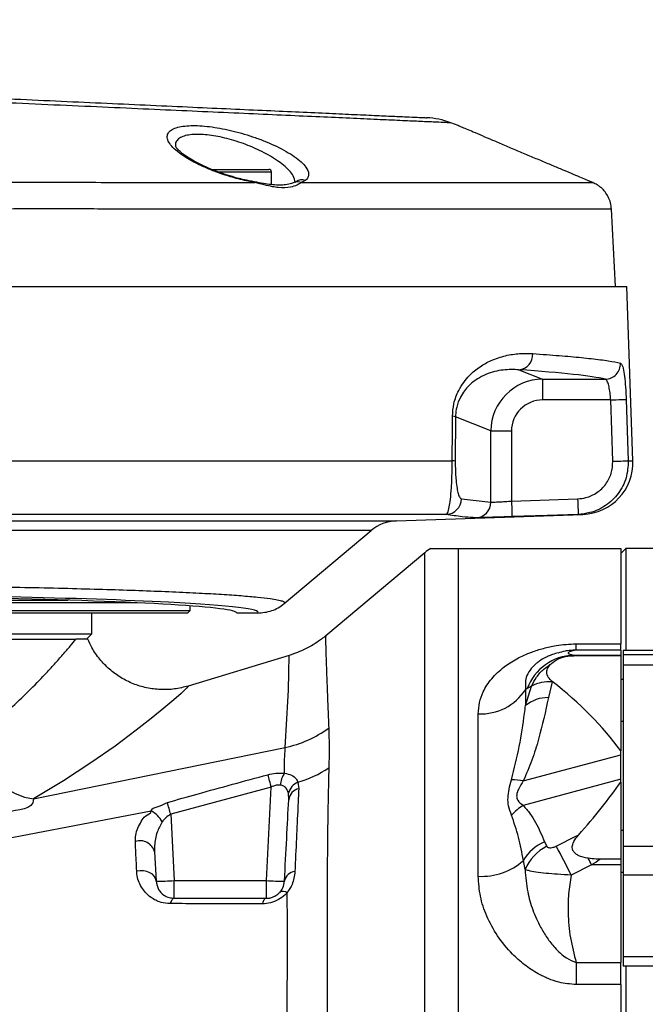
# Model space of a CAD drawing. Extents: x 0 to 16820, y 0 to 11880.
# Tile 71 of 77: x 11014 to 11135, y 6476 to 6666. Entities that reach past the tile are written whole.
import ezdxf

# ---------------------------------------------------------------- set-up
doc = ezdxf.new("R2010")
doc.units = 0
doc.header["$LTSCALE"] = 20
doc.layers.get('0').update_dxf_attribs({"linetype": 'CONTINUOUS'})
doc.styles.add('SLDTEXTSTYLE0', font='TXT', dxfattribs={"width": 0.605})
doc.dimstyles.new('SLDDIMSTYLE0', dxfattribs={"dimtxt": 100, "dimasz": 100, "dimexe": 0, "dimexo": 0.0625, "dimgap": 25, "dimtad": 1, "dimdec": 1, "dimrnd": 1e-09, "dimzin": 12, "dimtxsty": 'SLDTEXTSTYLE0', "dimsah": 1, "dimcen": 0, "dimazin": 3, "dimtfac": 1, "dimtofl": 0, "dimtmove": 0, "dimatfit": 3, "dimtolj": 1, "dimtzin": 12})
doc.dimstyles.new('SLDDIMSTYLE1', dxfattribs={"dimtxt": 100, "dimasz": 100, "dimexe": 0, "dimexo": 0.0625, "dimgap": 25, "dimtad": 1, "dimdec": 4, "dimlfac": 20, "dimzin": 12, "dimtxsty": 'SLDTEXTSTYLE0', "dimsah": 1, "dimcen": 0.09, "dimazin": 3, "dimtfac": 1, "dimtofl": 0, "dimtmove": 0, "dimatfit": 3, "dimtolj": 1, "dimtzin": 12})

# ---------------------------------------------------------------- blocks, each defined once
blk = doc.blocks.new('_D_1')
at = {"color": 7, "linetype": 'CONTINUOUS'}
blk.add_line((11867.49, 8642.4), (8366, 6401.82), dxfattribs=at)
blk.add_solid([(11867.49, 8642.4), (11775.17, 8601.13), (11791.34, 8575.86)], dxfattribs=at)
at = {"color": 7, "linetype": 'CONTINUOUS', "insert": (9875.65, 7520.81), "char_height": 100, "attachment_point": 1, "rotation": 32.6149, "style": 'SLDTEXTSTYLE0'}
blk.add_mtext('R4157', dxfattribs=at)
blk = doc.blocks.new('_D_2')
at = {"color": 7, "linetype": 'CONTINUOUS'}
for p, q in [((4232.76, 7130.62), (3693.35, 7225.73)), ((8406, 6401.82), (13110.72, 6401.82))]:
    blk.add_line(p, q, dxfattribs=at)
blk.add_arc((8366, 6401.82), 4714.73, 0, 170, dxfattribs=at)
for points in [[(3722.9, 7220.52), (3756.05, 7316.05), (3726.56, 7321.58)], [(13080.72, 6401.82), (13094.66, 6501.97), (13064.66, 6501.66)]]:
    blk.add_solid(points, dxfattribs=at)
at = {"color": 7, "linetype": 'CONTINUOUS', "insert": (8646.6, 11239.4), "char_height": 100, "attachment_point": 1, "rotation": 355, "style": 'SLDTEXTSTYLE0'}
blk.add_mtext('170°', dxfattribs=at)

msp = doc.modelspace()

# ---------------------------------------------------------------- linework, layer by layer
at = {"color": 7, "linetype": 'CONTINUOUS'}
for p, q in [((11098.6460162, 6645.8829789), (11097.244115, 6646.4203297)), ((11051.095338, 6637.4197899), (11062.1593906, 6637.4197899)), ((11062.6593543, 6634.4894318), (11062.6593543, 6636.9197963)), ((11123.6599399, 6635.2929173), (11124.6086074, 6634.894505)), ((11124.6086074, 6634.8944752), (11123.6599399, 6635.2929173)), ((11126.071067, 6634.0303122), (11126.0703517, 6634.0309231)), ((11128.9969398, 6614.8197947), (11128.2142116, 6629.7555117)), ((10960.9969569, 6614.8197947), (11131.1715556, 6614.8197947)), ((11132.3448135, 6581.2221615), (11131.1715556, 6614.8197947)), ((11086.7498828, 6569.6238576), (11122.6998283, 6570.8792655)), ((11065.1298476, 6553.6963193), (11081.8868591, 6567.7570848)), ((11092.2087146, 6563.4802429), (11073.1342746, 6547.4749504)), ((11098.6367179, 6564.3197893), (11129.9968673, 6564.3197893)), ((11130.9970332, 6564.3197893), (11129.9968673, 6563.3198021)), ((11129.9968673, 6564.3197893), (11129.9968673, 6545.8937435)), ((11181.9969131, 6564.3197893), (11130.9970332, 6564.3197893)), ((11130.9970332, 6564.3197893), (11130.9970332, 6544.6467249)), ((11036.7918922, 6553.8197903), (10885.2020217, 6553.8197903)), ((10898.5486938, 6554.3197988), (11023.4452201, 6554.3197988)), ((11046.9969226, 6552.3197947), (11046.9969226, 6553.2292275)), ((10874.9969913, 6552.3197947), (11046.9969226, 6552.3197947)), ((11046.4969588, 6551.8198012), (10875.496955, 6551.8198012)), ((11027.9968692, 6547.8197931), (11027.9968692, 6551.8198012)), ((11046.4969588, 6551.8198012), (11046.9969226, 6552.3197947)), ((11059.9754764, 6551.8198012), (11055.9969855, 6551.8198012)), ((10893.9970447, 6547.8197931), (11027.9968692, 6547.8197931)), ((11026.9969417, 6546.819791), (11027.9968692, 6547.8197931)), ((10898.4375907, 6546.819791), (11024.9708606, 6546.819791)), ((11129.9968673, 6544.6924417), (11129.9968673, 6545.8937435)), ((11129.9968673, 6544.6924417), (11129.9968673, 6543.7057166)), ((11216.4970351, 6544.6467249), (11130.4968311, 6544.6467249)), ((11130.4968311, 6544.6467249), (11130.4968311, 6543.82506)), ((11130.4968311, 6543.82506), (11216.4970351, 6543.82506)), ((11130.4968311, 6543.82506), (11130.4968311, 6541.7994557)), ((11066.0773231, 6543.6547993), (11046.5980483, 6537.753403)), ((11121.1403323, 6543.6263977), (11129.9968673, 6543.6263977)), ((11129.9968673, 6543.7057166), (11129.9968673, 6543.6263977)), ((11129.9968673, 6543.6263977), (11129.9968673, 6525.2533107)), ((11215.4968692, 6541.7994557), (11130.4968311, 6541.7994557)), ((11130.4968311, 6541.7994557), (11130.4968311, 6506.8469121)), ((11130.4968311, 6538.9936118), (11129.9968673, 6538.9936118)), ((11129.9968673, 6530.9936105), (11130.4968311, 6530.9936105)), ((11129.9968673, 6524.490632), (11129.9968673, 6525.2533107)), ((11129.9968673, 6519.7868867), (11129.9968673, 6524.490632)), ((11129.9968673, 6519.2428528), (11129.9968673, 6519.7868867)), ((11129.9968673, 6519.2428528), (11129.9968673, 6504.3667851)), ((11130.4968311, 6509.8665877), (11129.9968673, 6509.8665877)), ((11121.5823604, 6508.6914821), (11121.8541576, 6509.010881)), ((11040.1209308, 6505.745977), (11040.4149009, 6500.1366211)), ((11130.4968311, 6506.8469121), (11215.4968692, 6506.8469121)), ((11130.4968311, 6506.8469121), (11130.4968311, 6501.2816189)), ((11129.9968673, 6504.3667851), (11125.9938193, 6504.3667851)), ((11129.9968673, 6504.3667851), (11129.9968673, 6503.251463)), ((11129.9968673, 6503.251463), (11129.9968673, 6484.4237117)), ((11129.9968673, 6501.8665864), (11130.4968311, 6501.8665864)), ((11216.4970351, 6501.2816189), (11130.4968311, 6501.2816189)), ((11130.4968311, 6501.2816189), (11130.4968311, 6485.6033026)), ((11043.9101173, 6496.819794), (11061.6756393, 6496.819794)), ((11130.4968311, 6485.6033026), (11216.4970351, 6485.6033026)), ((11130.4968311, 6485.6033026), (11130.4968311, 6483.7115927)), ((11129.9968673, 6480.1696388), (11129.9968673, 6484.4237117)), ((11183.0547763, 6483.7115927), (11130.4968311, 6483.7115927)), ((11130.9970332, 6483.7115927), (11130.9970332, 6239.3198012)), ((11129.9968673, 6480.1696388), (11129.9968673, 6239.3198012))]:
    msp.add_line(p, q, dxfattribs=at)
at = {"color": 8, "linetype": 'CONTINUOUS'}
for p, q in [((11062.6593543, 6636.9197963), (11052.3572875, 6636.9197963)), ((11059.5086528, 6634.8760425), (11057.4761344, 6635.2925448)), ((11069.1908313, 6635.2927385), (11068.4212161, 6634.8845361)), ((11110.3707267, 6598.7814663), (11114.9476482, 6596.9545989)), ((11114.9476482, 6596.9545989), (11126.9978, 6596.9545989)), ((11114.9476482, 6596.9545989), (11114.9476482, 6592.9570346)), ((11128.0704452, 6592.9570346), (11114.9476482, 6592.9570346)), ((11128.4860088, 6581.1174659), (11128.0704452, 6592.9570346)), ((11098.1510593, 6589.6886735), (11098.1021835, 6581.1174659)), ((11104.9581481, 6586.9716404), (11098.1510593, 6589.6886735)), ((11104.9581481, 6573.2244848), (11104.9581481, 6586.9716404)), ((11104.9581481, 6586.9716404), (11108.9430762, 6586.9716404)), ((11108.9430762, 6586.9716404), (11108.9430762, 6573.4346955)), ((10960.9969569, 6581.2221615), (11097.5020839, 6581.2221615)), ((11131.4688636, 6581.2221615), (11132.3448135, 6581.2221615)), ((11099.2721034, 6573.8774388), (11104.9581481, 6573.2244848)), ((11108.9430762, 6573.4346955), (11121.6984702, 6573.8774388)), ((11096.3712646, 6570.8792655), (10960.9969569, 6570.8792655)), ((11122.6998283, 6570.8792655), (11121.8026591, 6570.8792655)), ((10872.0761253, 6569.6238576), (11086.7498828, 6569.6238576)), ((11081.8868591, 6567.7570848), (10875.5148364, 6567.7570848)), ((11092.2087146, 6419.2457309), (11092.2087146, 6563.4802429)), ((11098.6367179, 6564.3197893), (11098.6367179, 6415.328604)), ((11121.4157058, 6545.8937435), (11129.9968673, 6545.8937435)), ((11121.4157058, 6544.6924417), (11121.4157058, 6545.8937435)), ((11129.9968673, 6544.6924417), (11121.4157058, 6544.6924417)), ((11120.9207488, 6543.7057166), (11121.1403323, 6543.6263977)), ((11120.9207488, 6543.7057166), (11129.9968673, 6543.7057166)), ((11116.770835, 6538.550943), (11116.0605861, 6535.5288683)), ((11116.7965842, 6538.631603), (11116.770835, 6538.550943)), ((11111.6467429, 6533.9864044), (11112.8304912, 6537.7486496)), ((11111.9929267, 6537.2974722), (11111.6467429, 6537.0524077)), ((11111.6467429, 6537.0524077), (11111.6467429, 6533.9864044)), ((11112.8304912, 6537.7486496), (11111.9929267, 6537.2974722)), ((11102.5458289, 6501.053579), (11102.5458289, 6532.3902963)), ((11016.7721225, 6515.9746556), (11065.2869655, 6525.9061603)), ((11111.2099601, 6519.4498821), (11129.9968673, 6524.490632)), ((11067.7619888, 6519.2108525), (11067.9253055, 6517.951235)), ((11129.9968673, 6519.7868867), (11111.2099601, 6514.7461294)), ((11062.6216842, 6518.2796268), (11043.2396842, 6513.0183174)), ((11061.6756393, 6500.2281739), (11062.6216842, 6518.2796268)), ((11065.9936382, 6515.8376543), (11065.9202052, 6517.0789136)), ((10998.9369823, 6505.9307142), (11039.4891215, 6513.6951579)), ((11043.2396842, 6513.0183174), (11043.9101173, 6500.2281739)), ((11115.3100444, 6507.707238), (11115.7539798, 6506.8420245)), ((11117.5807429, 6506.8873911), (11121.5041591, 6508.8365002)), ((11111.5661575, 6502.3596658), (11111.2297488, 6504.1039138)), ((11124.3711425, 6503.251463), (11120.4477264, 6501.3023613)), ((11129.9968673, 6503.251463), (11124.3711425, 6503.251463)), ((11043.9101173, 6496.819794), (11043.9101173, 6500.2281739)), ((11043.9101173, 6500.2281739), (11061.6756393, 6500.2281739)), ((11061.6756393, 6496.819794), (11061.6756393, 6500.2281739)), ((11121.4157058, 6484.4237117), (11121.4157058, 6480.1696388)), ((11121.4157058, 6484.4237117), (11129.9968673, 6484.4237117)), ((11129.9968673, 6480.1696388), (11121.4157058, 6480.1696388))]:
    msp.add_line(p, q, dxfattribs=at)
at = {"color": 8, "linetype": 'CONTINUOUS', "flags": 128}
for points in [[(11057.44061, 6635.4187875), (11057.4599219, 6635.4019789), (11057.4761344, 6635.2925448)], [(11059.5086528, 6634.8760425), (11059.4185306, 6634.9983512), (11059.3486739, 6635.0271998)], [(11128.0704452, 6592.9570346), (11128.6180926, 6592.9762571), (11129.1473819, 6592.9948388), (11129.6401931, 6593.0121391), (11130.0803138, 6593.0275916), (11130.452962, 6593.0406599), (11130.7452632, 6593.0509268), (11130.9476806, 6593.0580346), (11131.0533, 6593.061745)], [(11131.0533, 6593.061745), (11131.2638236, 6587.0654283), (11131.4688636, 6581.2221615)], [(11097.5020839, 6581.2221615), (11097.539754, 6587.2089414), (11097.5562049, 6589.793369)], [(11128.4860088, 6581.1174659), (11129.0338947, 6581.1366884), (11129.5629455, 6581.1552702), (11130.0559951, 6581.1725704), (11130.4963542, 6581.1880229), (11130.868764, 6581.2011062), (11131.1610652, 6581.2113582), (11131.3634826, 6581.218466), (11131.4688636, 6581.2221615)], [(11108.9430762, 6573.4346955), (11108.9633418, 6572.8512405), (11108.9826537, 6572.2900926), (11109.0007735, 6571.7727093), (11109.0165092, 6571.3188647), (11109.0293838, 6570.9459333), (11109.0389205, 6570.6681608), (11109.044881, 6570.4961567), (11109.0470267, 6570.4365222)], [(11121.6984702, 6573.8774388), (11121.7187358, 6573.2938646), (11121.7382861, 6572.7326272), (11121.7561675, 6572.2151695), (11121.7719032, 6571.7612951), (11121.7850162, 6571.3883637), (11121.7945529, 6571.1106358), (11121.8005134, 6570.938751), (11121.8026591, 6570.8792655)], [(11121.8026591, 6570.8792655), (11115.8061935, 6570.6710665), (11109.0470267, 6570.4365222)], [(11046.5980483, 6537.753403), (11046.5980483, 6537.753403), (11046.3117076, 6537.3502074), (11045.2590896, 6536.3505183), (11043.8140346, 6535.0822805), (11041.8964339, 6533.4683357), (11039.4564582, 6531.4870773), (11036.5935279, 6529.2469411), (11032.4986888, 6526.1875092), (11027.8616859, 6522.9229553), (11022.5673629, 6519.4540618), (11016.7723609, 6515.974678), (11016.7721225, 6515.9746556)], [(11003.9485408, 6526.4251529), (11005.1694823, 6524.3912785), (11006.5673305, 6522.4931462), (11008.111806, 6520.7724644), (11009.7685767, 6519.2670597), (11011.5016414, 6518.0100276), (11013.2723762, 6517.0289947), (11015.0421573, 6516.3455306), (11016.7721225, 6515.9746556)], [(11040.4149009, 6500.1366211), (11040.3159572, 6500.6097107), (11040.0739623, 6501.051694), (11039.7008372, 6501.440741), (11039.2151786, 6501.7576589), (11038.6405898, 6501.9867791), (11038.0059196, 6502.1168141), (11037.3421622, 6502.1413265), (11036.682458, 6502.0591094)], [(11043.9101173, 6496.819794), (11043.8013984, 6496.8025683), (11043.69411, 6496.7510773), (11043.5894443, 6496.6659097), (11043.4881164, 6496.5480565), (11043.3917953, 6496.398866), (11043.301673, 6496.2200521), (11043.2182265, 6496.0136636), (11043.1428863, 6495.7820772)], [(11061.6756393, 6496.819794), (11061.5652515, 6496.8019275), (11061.4562942, 6496.7485292), (11061.3499595, 6496.6602398), (11061.2474395, 6496.5381099), (11061.1499263, 6496.3835998), (11061.0588504, 6496.1985423), (11060.9751655, 6495.9851502), (11060.8995868, 6495.7459567)]]:
    msp.add_lwpolyline(points, dxfattribs=at)
at = {"color": 7, "linetype": 'CONTINUOUS', "flags": 128}
msp.add_lwpolyline([(11026.9969417, 6546.819791), (11026.8207503, 6546.819791), (11026.6583873, 6546.8714683)], dxfattribs=at)
at = {"color": 7, "linetype": 'CONTINUOUS'}
for centre, radius, start, end in [((8365.9969283, 6401.8197952), 4157, 190, 170), ((11091.9012119, 6632.4099892), 15.0008509, 69.132678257, 87.400359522), ((11062.1593074, 6636.9197952), 0.5, 0, 90), ((11122.3508789, 6580.8731717), 10, 272, 2), ((11087.0290672, 6561.628735), 8, 92, 130), ((11098.6366307, 6555.8197952), 10, 121.80656776, 130)]:
    msp.add_arc(centre, radius, start, end, dxfattribs=at)
at = {"color": 8, "linetype": 'CONTINUOUS'}
for centre, radius, start, end in [((11067.7351582, 6633.4090212), 1.6272123, 65.063377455, 110.807646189), ((11068.5187821, 6633.5973607), 1.8237204, 68.376584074, 128.027385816), ((11110.1327678, 6601.6880335), 2.9162917, 274.68033238, 3.859614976), ((11126.9650724, 6599.956675), 3.0022545, 270.624594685, 1.923914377), ((11097.5191932, 6587.8408222), 1.9528976, 71.122063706, 88.914054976), ((11097.4650662, 6579.2377923), 1.9847144, 71.275858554, 88.931291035), ((11096.2725132, 6573.8772298), 2.9995902, 271.886610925, 0.003991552), ((11101.9626423, 6573.2197858), 2.9955095, 272.112173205, 0.089877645), ((10792.1601182, 6546.9605805), 273.9371521, 355.591980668, 359.308557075), ((11121.193951, 6533.9019546), 9.8075679, 91.596252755, 159.744077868), ((11116.1366374, 6531.5883589), 6.9914079, 84.795487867, 118.221864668), ((11102.9794922, 6542.7577507), 10.3765203, 267.604754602, 326.644511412), ((11115.9084793, 6528.8776737), 6.6529337, 88.689925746, 129.835083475), ((11060.9991809, 6546.802701), 21.3319129, 281.595634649, 306.526272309), ((11068.9482728, 6518.3002382), 4.6018464, 144.812766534, 175.716835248), ((11061.8972408, 6539.638277), 21.2526454, 286.018861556, 303.801789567), ((10803.4358809, 6449.817769), 268.0751883, 14.79628353, 15.323067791), ((11068.9662294, 6516.3089797), 3.1418246, 112.537834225, 165.814650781), ((11109.1072187, 6510.0421411), 9.639871, 77.400799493, 90.923209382), ((11068.4377392, 6515.54341), 2.4617493, 102.014448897, 173.135223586), ((10780.7757341, 6439.5717645), 272.5467322, 15.633470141, 16.130549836), ((11036.5207332, 6508.6479835), 5.855365, 29.716737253, 59.53899135), ((11116.2756423, 6506.4446721), 9.7249848, 121.392210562, 138.858360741), ((11037.3397837, 6505.0527043), 2.866253, 13.997185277, 108.617677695), ((11118.8095163, 6499.6326779), 8.8002742, 113.431655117, 149.464032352), ((11113.7334666, 6504.5525449), 8.8733272, 27.803912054, 28.867792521), ((11119.9674089, 6498.707961), 9.1605662, 117.384068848, 156.507246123), ((10933.0607123, 6408.6386851), 209.0465258, 26.312591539, 28.033314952), ((11103.1511118, 6513.2165968), 12.1780692, 267.151071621, 311.557845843), ((10846.3346816, 6364.7703057), 310.6143985, 26.476441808, 26.740182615), ((11067.3890646, 6499.7188163), 2.2572134, 95.411417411, 169.333174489), ((11041.2868179, 6533.613732), 33.4884635, 268.508059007, 274.492834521), ((11064.2988879, 6533.6117974), 33.4865309, 265.506992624, 271.492113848), ((11064.9331242, 6496.8237655), 1.320831, 54.308670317, 120.585695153)]:
    msp.add_arc(centre, radius, start, end, dxfattribs=at)
for centre, major_axis, ratio, start_param, end_param in [((11114.9659575, 6586.9533829), (9.2957944, -3.7103812), 0.9991075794, 1.9520897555, 3.519844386), ((10960.9969283, 6596.1178937), (167.7210368, 0), 0.0349207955, 0.1433479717, 0.472114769), ((11114.9659575, 6586.9533829), (-5.597169, 2.2340889), 0.9955924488, 5.0936824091, 6.6614370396), ((10960.9969283, 6551.9736571), (99.0763944, 0), 0.0349510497, 6.2387381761, 6.8820156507), ((11085.0492296, 6507.6851081), (57.1828329, 18.5229477), 0.2075823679, 5.3346539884, 5.3425929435), ((11087.9161731, 6501.6813878), (56.9066531, 26.0636381), 0.2610508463, 5.2827958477, 5.3200692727)]:
    msp.add_ellipse(centre, major_axis=major_axis, ratio=ratio, start_param=start_param, end_param=end_param, dxfattribs=at)
at = {"color": 7, "linetype": 'CONTINUOUS'}
for centre, major_axis, ratio, start_param, end_param in [((10960.9969283, 6551.8197952), (95, 0), 0.0349207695, 0, 3.1415926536), ((10960.9969283, 6551.9736571), (99.0763944, 0), 0.0349510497, 0.5988303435, 2.3188928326), ((10683.0323444, 6401.8197952), (454.7267024, 106.7633195), 0.3049303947, 0.1267380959, 0.2413614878), ((10683.0323444, 6401.8197952), (454.8634437, 147.3416291), 0.2075823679, 5.9415394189, 6.0178358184)]:
    msp.add_ellipse(centre, major_axis=major_axis, ratio=ratio, start_param=start_param, end_param=end_param, dxfattribs=at)
at = {"color": 8, "linetype": 'CONTINUOUS'}
for points, knots in [([(11097.2400619, 6646.4098243), (11097.2039602, 6646.4114434), (11097.1248399, 6646.4149918), (11095.9648804, 6646.467254), (11093.9843258, 6646.5564731), (11091.1572912, 6646.6835806), (11087.5520055, 6646.8456303), (11083.1176422, 6647.0451635), (11077.9435903, 6647.2782116), (11072.0625638, 6647.543268), (11065.5479165, 6647.8368345), (11058.3304432, 6648.1615284), (11050.5587789, 6648.5100974), (11042.2751133, 6648.8811475), (11033.5608635, 6649.2726585), (11024.3311763, 6649.6892239), (11014.7951515, 6650.122145), (11005.0178886, 6650.5637183), (10995.0914247, 6651.0071978), (10984.9027798, 6651.4539421), (10975.3620197, 6651.8791553), (10966.5770935, 6652.2813106), (10955.9275797, 6652.7752725), (10937.3550302, 6653.6428084), (10900.161831, 6655.3992772), (10868.3170075, 6656.8952756), (10847.0812751, 6657.8928827)], [0, 0, 0, 0, 0.026620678, 0.058341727, 0.0905238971, 0.1215736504, 0.1530657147, 0.1847817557, 0.2169582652, 0.2480265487, 0.2795355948, 0.3112660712, 0.3434528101, 0.3746212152, 0.4062388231, 0.4380854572, 0.4704030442, 0.5016120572, 0.5332613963, 0.5651455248, 0.5975314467, 0.6225385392, 0.6475510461, 0.6978183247, 0.7984900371, 1, 1, 1, 1]), ([(11057.4761344, 6635.2925448), (11056.9389589, 6635.4245799), (11055.6688692, 6635.7367616), (11053.6935107, 6636.3350047), (11051.5610725, 6637.0875409), (11049.5235236, 6637.9339525), (11047.5921056, 6638.8735643), (11045.8848729, 6639.8673886), (11044.4410995, 6640.9017975), (11043.3635464, 6641.926733), (11042.6987179, 6642.9050177), (11042.4923603, 6643.7943351), (11042.7472387, 6644.5482999), (11043.4472255, 6645.1477001), (11044.5045427, 6645.5713216), (11045.891581, 6645.82096), (11047.4892903, 6645.9081062), (11049.2854963, 6645.8389229), (11051.200106, 6645.6341506), (11053.2184607, 6645.2955059), (11055.3122119, 6644.8347477), (11057.4337749, 6644.2567218), (11059.5824667, 6643.5617366), (11061.6694825, 6642.7676529), (11063.6896155, 6641.8715366), (11065.5268327, 6640.9087427), (11067.1489193, 6639.8880722), (11068.4438455, 6638.8575653), (11069.4891573, 6637.7108221), (11069.9043636, 6636.6982669), (11069.7635982, 6635.8543934), (11069.3817344, 6635.4799381), (11069.1908313, 6635.2927385)], [0, 0, 0, 0, 0.0226953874, 0.0536606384, 0.0846330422, 0.1180062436, 0.1513854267, 0.1871101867, 0.2228337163, 0.2597912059, 0.2967404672, 0.3329340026, 0.3692300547, 0.4030206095, 0.4367980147, 0.4677300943, 0.4986597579, 0.5278102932, 0.5569682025, 0.5859968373, 0.6150311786, 0.6454048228, 0.6757902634, 0.7084666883, 0.7411499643, 0.7763111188, 0.8114793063, 0.8482751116, 0.8850691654, 0.9367741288, 0.968391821, 1, 1, 1, 1]), ([(11067.2598792, 6634.9735557), (11067.1716924, 6635.3731518), (11067.0180333, 6636.069419), (11066.1357373, 6637.1944921), (11065.0591129, 6638.2140418), (11063.6860478, 6639.235004), (11061.6447125, 6640.4932101), (11058.7377722, 6641.897636), (11055.0359982, 6643.19024), (11051.4413773, 6644.0104512), (11048.7494021, 6644.2445314), (11046.9463056, 6644.133858), (11045.7730729, 6643.885171), (11044.8589918, 6643.4652396), (11044.2949463, 6642.861327), (11044.0709702, 6642.3199161), (11044.1610458, 6641.9562443), (11044.1783382, 6641.8864279)], [0, 0, 0, 0, 0.0808836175, 0.1409338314, 0.2026619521, 0.2602834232, 0.3193450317, 0.4271512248, 0.526702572, 0.6210939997, 0.7153617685, 0.7647051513, 0.815778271, 0.8699592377, 0.9261399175, 0.985820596, 1, 1, 1, 1]), ([(10961.0851718, 6634.8697393), (10965.5804082, 6634.8152584), (10974.5935201, 6634.7060222), (10988.0641754, 6634.7702945), (11001.4943951, 6634.9008466), (11014.798585, 6634.9591253), (11026.3250616, 6634.9447359), (11036.0641929, 6634.9127189), (11044.1279654, 6634.8871966), (11051.9914496, 6634.8751112), (11057.0001991, 6634.8757317), (11059.5086528, 6634.8760425)], [0, 0, 0, 0, 0.1276802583, 0.2560035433, 0.3852418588, 0.5172896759, 0.6502913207, 0.737023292, 0.8240263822, 0.9118698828, 1, 1, 1, 1]), ([(11068.4212161, 6634.8845361), (11070.1181745, 6634.8869247), (11075.1881956, 6634.8940612), (11083.087156, 6634.9004494), (11091.8269886, 6634.8992116), (11099.7272189, 6634.8961712), (11106.6081514, 6634.8921288), (11112.4062818, 6634.890582), (11117.1336641, 6634.8935812), (11120.8062008, 6634.8955544), (11122.9919831, 6634.8943809), (11124.1837153, 6634.8941943), (11124.4668509, 6634.8943815), (11124.6086074, 6634.8944752)], [0, 0, 0, 0, 0.0508353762, 0.151881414, 0.2536271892, 0.3575805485, 0.4623001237, 0.5633306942, 0.6650651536, 0.7690112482, 0.8737219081, 0.9367768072, 1, 1, 1, 1]), ([(11068.4212161, 6634.8845361), (11068.167107, 6634.7123272), (11067.65787, 6634.3672192), (11066.1889754, 6633.8834067), (11064.5075335, 6633.8355329), (11062.7401254, 6634.0995703), (11061.2610583, 6634.4405702), (11060.0990878, 6634.7293195), (11059.5086528, 6634.8760425)], [0, 0, 0, 0, 0.17427303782, 0.34924466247, 0.60375204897, 0.70438525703, 0.84978854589, 1, 1, 1, 1]), ([(11128.0713988, 6629.7480313), (11128.0826707, 6629.7480053), (11128.1122804, 6629.747937), (11126.798576, 6629.7477026), (11124.3131411, 6629.7490101), (11120.6481071, 6629.7473707), (11115.8112153, 6629.7443592), (11109.8789358, 6629.7458057), (11102.9047861, 6629.7495072), (11094.9724175, 6629.7521994), (11085.9866664, 6629.7536302), (11076.1428369, 6629.7466728), (11065.530942, 6629.731381), (11054.2154103, 6629.7278418), (11042.0956487, 6629.7488194), (11029.4181733, 6629.7928748), (11016.3208037, 6629.8083602), (11002.9049802, 6629.7586425), (10989.0304953, 6629.6323227), (10975.013886, 6629.564901), (10965.6139857, 6629.6720513), (10960.9969569, 6629.7246812)], [0, 0, 0, 0, 0.0335995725, 0.0882614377, 0.1410026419, 0.1944958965, 0.2483712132, 0.3030325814, 0.3557721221, 0.409265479, 0.4631404, 0.517800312, 0.5705501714, 0.6236667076, 0.677940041, 0.7326142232, 0.7853288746, 0.8387925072, 0.8926364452, 0.9472653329, 1, 1, 1, 1]), ([(11097.5562049, 6589.793369), (11097.6175024, 6590.6196322), (11097.7540312, 6592.4599812), (11098.6356058, 6594.6550475), (11099.7007064, 6596.3778735), (11101.0758653, 6597.9886232), (11102.8648729, 6599.451341), (11105.2410567, 6600.7244273), (11107.8089355, 6601.5695042), (11110.5123443, 6601.9689437), (11112.1993656, 6601.9125284), (11113.0424453, 6601.8843351)], [0, 0, 0, 0, 0.0714704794, 0.1591873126, 0.2255126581, 0.2919852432, 0.4107930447, 0.5298929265, 0.6862837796, 0.8432220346, 1, 1, 1, 1]), ([(11113.0424453, 6601.8843351), (11113.932639, 6601.8229143), (11116.6040294, 6601.638596), (11120.5052461, 6601.3215028), (11124.5201333, 6600.9205888), (11127.8170431, 6600.4989566), (11129.2480504, 6600.2049156), (11129.9656345, 6600.0574677)], [0, 0, 0, 0, 0.1068836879, 0.3207482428, 0.535672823, 0.7671613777, 1, 1, 1, 1]), ([(11110.3707267, 6598.7814663), (11109.3733576, 6598.8143176), (11107.3676152, 6598.8803827), (11104.605652, 6598.2107042), (11102.3496667, 6597.0659674), (11100.9456224, 6595.9843908), (11099.853275, 6594.7508496), (11099.0165737, 6593.4643442), (11098.3820517, 6591.8748777), (11098.1657445, 6590.4479544), (11098.1532847, 6589.8037377), (11098.1510593, 6589.6886735)], [0, 0, 0, 0, 0.2441887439, 0.4910716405, 0.6104295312, 0.731466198, 0.794642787, 0.8590462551, 0.9383241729, 0.9889840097, 1, 1, 1, 1]), ([(11129.9656345, 6600.0574677), (11130.0807211, 6599.9517311), (11130.3104492, 6599.7406669), (11130.6094895, 6598.4454529), (11130.8457916, 6596.590639), (11130.9878009, 6594.6735243), (11131.0366027, 6593.4726264), (11131.0533, 6593.061745)], [0, 0, 0, 0, 0.2240330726, 0.447199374, 0.6681215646, 0.8864494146, 1, 1, 1, 1]), ([(11128.0704452, 6592.9570346), (11128.0537898, 6593.1918668), (11128.0050831, 6593.8786079), (11127.8647628, 6594.9732782), (11127.63113, 6596.0333643), (11127.3366526, 6596.7736354), (11127.1109033, 6596.8941963), (11126.9978, 6596.9545989)], [0, 0, 0, 0, 0.1134903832, 0.33189024, 0.5528320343, 0.7759632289, 1, 1, 1, 1]), ([(11096.3712646, 6570.8792655), (11096.4683228, 6570.9621429), (11096.6652488, 6571.1302966), (11096.9369438, 6572.138726), (11097.1769441, 6573.7156142), (11097.3489706, 6575.6337689), (11097.4546777, 6577.7682733), (11097.5003858, 6579.589003), (11097.5015814, 6580.7389272), (11097.5020839, 6581.2221615)], [0, 0, 0, 0, 0.19433809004, 0.39430163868, 0.55303788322, 0.72087265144, 0.83046202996, 0.92875482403, 1, 1, 1, 1]), ([(11098.1021835, 6581.1174659), (11098.1025679, 6580.7781518), (11098.1034952, 6579.9595538), (11098.1522802, 6578.6624694), (11098.2624169, 6577.1564646), (11098.4392527, 6575.8337092), (11098.6826958, 6574.750654), (11098.9628203, 6574.051835), (11099.1682731, 6573.9359858), (11099.2721034, 6573.8774388)], [0, 0, 0, 0, 0.06071990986, 0.14648725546, 0.24722394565, 0.41169031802, 0.57535153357, 0.78539407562, 1, 1, 1, 1]), ([(11121.6984702, 6573.8774388), (11122.2284959, 6573.931438), (11123.542878, 6574.0653479), (11125.4923731, 6574.9849221), (11127.2082245, 6576.6284756), (11128.3371555, 6578.7595783), (11128.4363896, 6580.3314814), (11128.4860088, 6581.1174659)], [0, 0, 0, 0, 0.1450895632, 0.3597997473, 0.5734897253, 0.7867359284, 1, 1, 1, 1]), ([(11131.4688636, 6581.2221615), (11131.3981762, 6580.0994226), (11131.2568409, 6577.8545729), (11129.6495884, 6574.810557), (11127.2063305, 6572.4622678), (11124.4296084, 6571.1478198), (11122.5574255, 6570.9564256), (11121.8026591, 6570.8792655)], [0, 0, 0, 0, 0.2135310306, 0.4269425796, 0.6406130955, 0.8551139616, 1, 1, 1, 1]), ([(11104.9581481, 6573.2244848), (11105.041361, 6573.2251916), (11105.2078104, 6573.2266055), (11105.9984909, 6573.2649289), (11107.0878072, 6573.324702), (11108.1365288, 6573.3859434), (11108.7635398, 6573.4238433), (11108.9430762, 6573.4346955)], [0, 0, 0, 0, 0.2270142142, 0.454092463, 0.6813178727, 0.9087495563, 1, 1, 1, 1]), ([(11102.0730449, 6570.2263115), (11101.8986159, 6570.2326507), (11101.0264742, 6570.2643461), (11099.1262492, 6570.4133907), (11097.3991824, 6570.705442), (11096.3712646, 6570.8792655)], [0, 0, 0, 0, 0.0919039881, 0.4595182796, 1, 1, 1, 1]), ([(10885.2415992, 6556.2147795), (10887.1163755, 6556.2780345), (10890.8770894, 6556.4049212), (10897.0610839, 6556.5764575), (10903.6207126, 6556.7333372), (10910.5626682, 6556.8731324), (10917.853628, 6556.9953271), (10925.5727438, 6557.10029), (10933.691825, 6557.1859616), (10942.2151481, 6557.2505187), (10950.976142, 6557.2914029), (10959.798229, 6557.3071494), (10968.5729512, 6557.298105), (10977.2494162, 6557.2648513), (10985.9039631, 6557.2068466), (10994.3596974, 6557.1246474), (11002.546863, 6557.0194247), (11010.4041104, 6556.8924635), (11017.9942155, 6556.7423835), (11025.1507523, 6556.5719561), (11031.8204433, 6556.3829424), (11037.9826775, 6556.1767101), (11043.669124, 6555.9513098), (11048.7477972, 6555.7110845), (11053.1705227, 6555.4592954), (11056.9426195, 6555.1967813), (11060.0739727, 6554.9214669), (11062.3386001, 6554.6557012), (11063.8675161, 6554.4045924), (11064.7918703, 6554.1705725), (11065.2707854, 6553.9339294), (11065.1768997, 6553.7756455), (11065.1298476, 6553.6963193)], [0, 0, 0, 0, 0.0316799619, 0.0635485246, 0.0954211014, 0.1274868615, 0.1597547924, 0.1922229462, 0.2263637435, 0.2607420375, 0.2958693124, 0.3312557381, 0.3654917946, 0.399967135, 0.4348133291, 0.4701677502, 0.5044028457, 0.5388765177, 0.5737206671, 0.6090719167, 0.6432109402, 0.6775876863, 0.7127096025, 0.7480882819, 0.7822741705, 0.8166963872, 0.8518656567, 0.8872924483, 0.9152718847, 0.9433800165, 0.9716241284, 1, 1, 1, 1]), ([(11003.9485408, 6526.4251529), (11005.4359308, 6527.5805393), (11008.4203241, 6529.8987795), (11012.3602209, 6533.4008619), (11015.9281993, 6536.8206195), (11018.7213382, 6539.7077221), (11020.8722334, 6542.0438139), (11022.5012176, 6543.8813813), (11023.9090114, 6545.5247287), (11024.6161871, 6546.3872209), (11024.9708606, 6546.819791)], [0, 0, 0, 0, 0.14458889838, 0.29011230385, 0.43852328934, 0.58798856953, 0.68969752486, 0.79185917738, 0.89561005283, 1, 1, 1, 1]), ([(11073.1342746, 6547.4749504), (11073.1218555, 6547.4149733), (11073.0969771, 6547.2948256), (11073.0958951, 6546.4708177), (11073.1212409, 6545.1206519), (11073.1799586, 6543.1547558), (11073.2659672, 6540.6262427), (11073.3821575, 6537.5356847), (11073.52233, 6533.9328245), (11073.6378694, 6531.0865792), (11073.6957503, 6529.6607165)], [0, 0, 0, 0, 0.1173854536, 0.2351494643, 0.3623666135, 0.4900684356, 0.6172968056, 0.7450132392, 0.8722611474, 1, 1, 1, 1]), ([(11102.5458289, 6532.3902963), (11102.5928923, 6533.1200444), (11102.687025, 6534.5796333), (11103.5031862, 6536.8813043), (11105.0068835, 6539.2301248), (11107.2515271, 6541.3551089), (11109.8970985, 6543.0561839), (11112.4923314, 6544.2348702), (11115.074649, 6545.0639677), (11117.3045803, 6545.5511267), (11119.4406927, 6545.8392331), (11120.7577242, 6545.8755832), (11121.4157058, 6545.8937435)], [0, 0, 0, 0, 0.1069973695, 0.2140083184, 0.3566252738, 0.4992089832, 0.613461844, 0.7275823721, 0.8059528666, 0.8842053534, 0.9421496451, 1, 1, 1, 1]), ([(11121.4157058, 6544.6924417), (11121.0414769, 6544.6751917), (11120.2756875, 6544.6398929), (11119.0584786, 6544.4665524), (11118.3736591, 6544.2464755), (11117.9634048, 6544.1146342)], [0, 0, 0, 0, 0.277030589, 0.566891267, 1, 1, 1, 1]), ([(11121.4157058, 6544.6924417), (11121.0096238, 6544.6110378), (11120.1900747, 6544.4467497), (11119.782387, 6544.1964618), (11119.8827005, 6543.9463579), (11120.5722423, 6543.7865077), (11120.9207488, 6543.7057166)], [0, 0, 0, 0, 0.2522417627, 0.5090709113, 0.7518757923, 1, 1, 1, 1]), ([(11114.252658, 6542.469397), (11114.0662347, 6542.3480229), (11113.3222036, 6541.8636082), (11112.4502053, 6540.8512091), (11111.5433603, 6539.2159434), (11111.6083072, 6537.8567709), (11111.6467429, 6537.0524077)], [0, 0, 0, 0, 0.0872550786, 0.3482423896, 0.6142875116, 1, 1, 1, 1]), ([(11112.8304912, 6537.7486496), (11113.124287, 6538.334243), (11113.7307884, 6539.5431207), (11115.0320027, 6541.0066224), (11116.0883595, 6541.7279055), (11116.5672256, 6542.0548765)], [0, 0, 0, 0, 0.3393334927, 0.7005076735, 1, 1, 1, 1]), ([(11116.0605861, 6535.5288683), (11115.4847152, 6532.8585654), (11114.6178502, 6528.8389281), (11112.9315219, 6523.4608878), (11111.7849477, 6520.7895254), (11111.2099601, 6519.4498821)], [0, 0, 0, 0, 0.4966156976, 0.7475612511, 1, 1, 1, 1]), ([(11108.9518977, 6519.6807607), (11109.4848059, 6521.8363895), (11110.5545251, 6526.1634341), (11111.2565428, 6530.8877164), (11111.5827188, 6533.477971), (11111.6467429, 6533.9864044)], [0, 0, 0, 0, 0.4437861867, 0.8908224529, 1, 1, 1, 1]), ([(11073.6957503, 6529.6607165), (11073.7173891, 6529.0401164), (11073.7606657, 6527.7989443), (11073.7794073, 6525.787562), (11073.7652365, 6523.8474817), (11073.7339987, 6522.5407731), (11073.7205459, 6521.978028)], [0, 0, 0, 0, 0.2662191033, 0.5324261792, 0.7986353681, 1, 1, 1, 1]), ([(11065.1873065, 6520.9520532), (11065.1841583, 6521.3552099), (11065.1759902, 6522.4012351), (11065.1851331, 6524.4062479), (11065.2869656, 6524.6785858), (11065.2869655, 6525.9061504), (11065.2869655, 6525.9061603)], [0, 0, 0, 0, 0.2384215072, 0.6186054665, 0.9999969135, 1, 1, 1, 1]), ([(11061.9812919, 6520.659685), (11062.4966442, 6520.778046), (11063.606421, 6521.0329287), (11064.6358945, 6520.9802625), (11065.1873065, 6520.9520532)], [0, 0, 0, 0, 0.4643746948, 1, 1, 1, 1]), ([(11065.1873065, 6520.9520532), (11065.6569502, 6520.8407679), (11066.6206902, 6520.6124029), (11067.4080324, 6519.9707596), (11067.657723, 6519.4347002), (11067.7619888, 6519.2108525)], [0, 0, 0, 0, 0.3563322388, 0.731217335, 1, 1, 1, 1]), ([(11073.7205459, 6521.978028), (11073.67344, 6520.0619145), (11073.5792279, 6516.229679), (11073.4684715, 6509.2086994), (11073.3933479, 6500.9105239), (11073.366142, 6491.1494482), (11073.3924853, 6480.7486738), (11073.4683031, 6470.1975584), (11073.5864803, 6459.6216603), (11073.7382854, 6449.1365716), (11073.9266625, 6438.3717671), (11074.1198087, 6428.7059924), (11074.2571334, 6422.6207229), (11074.3108703, 6420.2394801)], [0, 0, 0, 0, 0.0788251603, 0.1576506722, 0.2613379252, 0.3653933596, 0.4694466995, 0.5731335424, 0.6649641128, 0.7570508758, 0.8491356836, 0.9409648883, 1, 1, 1, 1]), ([(11042.5926162, 6515.2925773), (11044.5153808, 6515.8421141), (11050.9630316, 6517.6848883), (11057.4375502, 6519.4329298), (11061.9812919, 6520.659685)], [0, 0, 0, 0, 0.2982116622, 1, 1, 1, 1]), ([(11108.9518977, 6512.8429605), (11108.731823, 6513.4311958), (11108.3498916, 6514.4520558), (11108.2106488, 6516.1693592), (11108.445041, 6517.8654729), (11108.7791077, 6519.0619198), (11108.9518977, 6519.6807607)], [0, 0, 0, 0, 0.3086484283, 0.5356475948, 0.7598220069, 1, 1, 1, 1]), ([(11111.2099601, 6519.4498821), (11110.8942797, 6518.9543852), (11110.3171566, 6518.0485237), (11109.8622587, 6516.8029646), (11109.9737066, 6516.0934309), (11110.3434081, 6515.3597666), (11110.8082516, 6515.0305939), (11111.2099601, 6514.7461294)], [0, 0, 0, 0, 0.2557732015, 0.4676015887, 0.6265107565, 0.6772380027, 1, 1, 1, 1]), ([(11064.3592788, 6518.6439304), (11064.1282756, 6518.6603269), (11063.832584, 6518.681315), (11063.2357116, 6518.5603138), (11062.8959628, 6518.4050063), (11062.6216842, 6518.2796268)], [0, 0, 0, 0, 0.40763198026, 0.52178222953, 1, 1, 1, 1]), ([(11065.9202052, 6517.0789136), (11065.8625178, 6517.2922443), (11065.7294243, 6517.7844298), (11065.2739027, 6518.3311391), (11064.7237177, 6518.5734381), (11064.4165257, 6518.6328573), (11064.3592788, 6518.6439304)], [0, 0, 0, 0, 0.28486239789, 0.65721993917, 0.93612104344, 1, 1, 1, 1]), ([(11067.9253055, 6517.951235), (11067.8672539, 6516.7390977), (11067.7212059, 6513.6895677), (11067.4733953, 6508.4192815), (11067.2753907, 6504.1198828), (11067.1761943, 6501.9659697)], [0, 0, 0, 0, 0.2476711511, 0.6230982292, 1, 1, 1, 1]), ([(11016.7721225, 6515.9746556), (11016.7721225, 6515.9746481), (11016.772126, 6513.7864714), (11010.6713086, 6514.1535758), (11006.7152573, 6509.4816948), (10998.9369774, 6509.0416599), (10998.9369823, 6505.9307241), (10998.9369823, 6505.9307142)], [0, 0, 0, 0, 0.0000010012, 0.2940564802, 0.5819391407, 0.999998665, 1, 1, 1, 1]), ([(11039.4891215, 6513.6951579), (11039.4891215, 6513.6951703), (11039.4891165, 6514.2007204), (11040.99082, 6514.48906), (11042.0014685, 6514.9960369), (11042.5926162, 6515.2925773)], [0, 0, 0, 0, 0.0000101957, 0.415086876, 1, 1, 1, 1]), ([(11036.4247276, 6507.7689661), (11036.4348549, 6508.1819621), (11036.4556395, 6509.0295642), (11036.8251266, 6510.3492619), (11037.54419, 6511.5474088), (11038.1837258, 6512.8346445), (11039.4891254, 6513.1321087), (11039.4891215, 6513.695148), (11039.4891215, 6513.6951579)], [0, 0, 0, 0, 0.20335215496, 0.417344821, 0.63122010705, 0.8157559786, 0.99999674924, 1, 1, 1, 1]), ([(11111.2099601, 6514.7461294), (11111.6583327, 6514.2236587), (11112.5576587, 6513.17571), (11113.9807843, 6510.8493043), (11114.7771932, 6508.9667762), (11115.3100444, 6507.707238)], [0, 0, 0, 0, 0.2475764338, 0.4965779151, 1, 1, 1, 1]), ([(11041.6060401, 6511.5505604), (11041.2437647, 6510.8936374), (11040.4347701, 6509.4266673), (11040.1007169, 6507.4201134), (11040.1159729, 6506.1565947), (11040.1209308, 6505.745977)], [0, 0, 0, 0, 0.3537633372, 0.7899862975, 1, 1, 1, 1]), ([(11043.2396842, 6513.0183174), (11042.9029119, 6512.8142166), (11042.5347819, 6512.5911115), (11042.0073942, 6512.077612), (11041.7962484, 6511.8003389), (11041.6060401, 6511.5505604)], [0, 0, 0, 0, 0.5157284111, 0.5637492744, 1, 1, 1, 1]), ([(11111.2297488, 6504.1039138), (11110.9494708, 6505.6204405), (11110.3877415, 6508.6598419), (11109.4311783, 6511.4466476), (11108.9518977, 6512.8429605)], [0, 0, 0, 0, 0.4989557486, 1, 1, 1, 1]), ([(11036.682458, 6502.0591094), (11036.6194822, 6503.4333946), (11036.5308481, 6505.3676077), (11036.4485513, 6507.2298677), (11036.4247276, 6507.7689661)], [0, 0, 0, 0, 0.7105138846, 1, 1, 1, 1]), ([(11115.7539798, 6506.8420245), (11115.7908604, 6506.7955224), (11115.8793946, 6506.6838914), (11116.1323921, 6506.5644258), (11116.5302486, 6506.5402219), (11117.0437091, 6506.6455926), (11117.3889327, 6506.8010289), (11117.5807429, 6506.8873911)], [0, 0, 0, 0, 0.1316726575, 0.3160882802, 0.5273476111, 0.7373888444, 1, 1, 1, 1]), ([(11043.1428863, 6495.7820772), (11042.5368321, 6495.8371794), (11041.1158292, 6495.9663763), (11039.5415542, 6496.8138054), (11038.3462484, 6497.8770346), (11037.2782993, 6499.349392), (11036.774099, 6500.7976678), (11036.6959576, 6501.8732869), (11036.682458, 6502.0591094)], [0, 0, 0, 0, 0.1510604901, 0.3541884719, 0.4985937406, 0.6431678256, 0.9383541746, 1, 1, 1, 1]), ([(11067.1761943, 6501.9659697), (11067.0844251, 6501.1297918), (11066.9344691, 6499.763431), (11066.0477794, 6498.4184099), (11065.7037212, 6497.8965072)], [0, 0, 0, 0, 0.6119743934, 1, 1, 1, 1]), ([(11111.5661575, 6502.3596658), (11111.6734622, 6500.919457), (11111.8681268, 6498.3067346), (11112.9762165, 6494.5556622), (11114.2985257, 6491.5940669), (11115.7767921, 6489.1605426), (11117.3930754, 6487.1266788), (11119.2027379, 6485.3386449), (11120.7823738, 6484.6855576), (11121.4157058, 6484.4237117)], [0, 0, 0, 0, 0.2106138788, 0.3820804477, 0.553478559, 0.6638674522, 0.7741323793, 0.9094416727, 1, 1, 1, 1]), ([(11120.4477264, 6501.3023613), (11119.5586368, 6501.3455953), (11117.8785119, 6501.427295), (11115.531157, 6501.6105759), (11113.6400922, 6501.8442961), (11112.3230501, 6502.1043808), (11111.7837689, 6502.2862697), (11111.5661575, 6502.3596658)], [0, 0, 0, 0, 0.2386252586, 0.4509334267, 0.6764015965, 0.86942114, 1, 1, 1, 1]), ([(11121.4157058, 6480.1696388), (11120.292945, 6480.2634527), (11118.4330074, 6480.4188624), (11116.013836, 6481.2849518), (11113.7555429, 6482.3775926), (11111.4025382, 6483.9499333), (11108.6880327, 6486.3646235), (11106.1298844, 6489.5068802), (11104.0775489, 6493.2997474), (11102.7922887, 6497.2005395), (11102.6279774, 6499.7693081), (11102.5458289, 6501.053579)], [0, 0, 0, 0, 0.0986335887, 0.1633939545, 0.2282257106, 0.3257142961, 0.4233100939, 0.5706907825, 0.7181611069, 0.8590929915, 1, 1, 1, 1]), ([(11120.4477264, 6501.3023613), (11120.2515999, 6500.0988017), (11119.8566502, 6497.675134), (11119.8076341, 6493.6100577), (11120.1862076, 6489.140103), (11121.0035097, 6486.004908), (11121.4157058, 6484.4237117)], [0, 0, 0, 0, 0.2141449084, 0.4312342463, 0.7131501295, 1, 1, 1, 1]), ([(11065.7037212, 6497.8965072), (11065.566109, 6497.751298), (11065.0913238, 6497.2503017), (11064.0503073, 6496.4954122), (11062.4954172, 6495.8536689), (11061.4305064, 6495.7817917), (11060.8995868, 6495.7459567)], [0, 0, 0, 0, 0.11701217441, 0.40371182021, 0.7027158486, 1, 1, 1, 1]), ([(11064.1737891, 6412.1784641), (11064.3373526, 6416.9208285), (11064.6250291, 6425.2617269), (11064.9680851, 6436.9875292), (11065.2309079, 6447.4730475), (11065.4451778, 6457.7671799), (11065.5978528, 6467.218384), (11065.6908044, 6475.7605308), (11065.7366491, 6483.4700718), (11065.7491511, 6490.9082529), (11065.7188643, 6495.5671154), (11065.7037212, 6497.8965072)], [0, 0, 0, 0, 0.15027067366, 0.26429694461, 0.37832214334, 0.49499441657, 0.61166566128, 0.70793491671, 0.80420457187, 0.9021039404, 1, 1, 1, 1]), ([(11060.8995868, 6495.7459567), (11059.0182887, 6495.7504668), (11053.0991122, 6495.7646569), (11047.1804285, 6495.7750127), (11043.1428863, 6495.7820772)], [0, 0, 0, 0, 0.3178310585, 1, 1, 1, 1])]:
    msp.add_open_spline(points, degree=3, knots=knots, dxfattribs=at)
at = {"color": 7, "linetype": 'CONTINUOUS'}
for points, knots in [([(10847.7979613, 6658.510953), (10868.9040412, 6657.5525169), (10900.5669593, 6656.1146903), (10937.5628166, 6654.4347964), (10956.0672235, 6653.5944658), (10966.7105418, 6653.1112021), (10975.2482881, 6652.7234421), (10984.3668485, 6652.3094134), (10994.025335, 6651.8708167), (11003.6746769, 6651.4326447), (11013.0880461, 6651.0051925), (11022.2237995, 6650.5903339), (11030.9944978, 6650.192056), (11039.4827465, 6649.806613), (11047.4739294, 6649.443724), (11054.936495, 6649.1048451), (11061.8137481, 6648.7925749), (11068.1732238, 6648.5037855), (11073.8507113, 6648.2459561), (11078.8236649, 6648.0201535), (11083.0651987, 6647.8275432), (11086.6036316, 6647.6668554), (11089.3426741, 6647.5424759), (11091.2578278, 6647.4555123), (11092.3958169, 6647.4038347), (11092.4907586, 6647.3995293), (11092.5351096, 6647.397518)], [0, 0, 0, 0, 0.2055264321, 0.3083266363, 0.359720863, 0.385492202, 0.4112565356, 0.4419724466, 0.4731447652, 0.5045660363, 0.5364549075, 0.5671895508, 0.5983611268, 0.6297573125, 0.6616108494, 0.6922512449, 0.7233255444, 0.7546177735, 0.7863636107, 0.8169887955, 0.8480496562, 0.8793311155, 0.9110684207, 0.941698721, 0.9727651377, 1, 1, 1, 1]), ([(11123.6599399, 6635.2929173), (11123.2752839, 6635.4547884), (11122.4646622, 6635.7959144), (11120.9291191, 6636.4427045), (11119.1198587, 6637.2048406), (11117.0803088, 6638.0649946), (11114.8438716, 6639.0087548), (11112.4710768, 6640.0114379), (11110.0378922, 6641.0407487), (11107.6188482, 6642.0656913), (11105.3508283, 6643.0284341), (11103.2851713, 6643.9063869), (11101.5720868, 6644.6359932), (11100.2088526, 6645.2171899), (11099.2920255, 6645.6086501), (11098.7618083, 6645.8350698), (11098.6390115, 6645.8876927), (11098.6474079, 6645.8840373), (11098.648162, 6645.883709)], [0, 0, 0, 0, 0.0551013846, 0.1161203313, 0.1786759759, 0.2444450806, 0.3118944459, 0.3821013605, 0.4542323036, 0.526526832, 0.6010112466, 0.6715524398, 0.7444438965, 0.8099954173, 0.8777982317, 0.9351515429, 0.9941758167, 1, 1, 1, 1]), ([(11057.4429942, 6635.4276238), (11056.987911, 6635.5352323), (11055.8896695, 6635.7949212), (11054.159826, 6636.3124838), (11052.2925206, 6636.9505941), (11050.5125892, 6637.6592381), (11048.8611628, 6638.4155759), (11047.3940431, 6639.1957027), (11046.154833, 6639.9709338), (11045.1936823, 6640.6968906), (11044.5654091, 6641.2983451), (11044.2554741, 6641.7077165), (11044.1495737, 6641.8920845), (11044.1354102, 6641.9681046), (11044.1384403, 6641.9406939), (11044.1385223, 6641.9399528)], [0, 0, 0, 0, 0.0651121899, 0.1571336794, 0.2504377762, 0.3457207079, 0.441947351, 0.538948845, 0.6355957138, 0.7307120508, 0.8214007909, 0.8982962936, 0.9496301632, 0.9986382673, 1, 1, 1, 1]), ([(11059.3491508, 6635.0395827), (11059.0031964, 6635.0974902), (11058.3759348, 6635.2024844), (11057.7315182, 6635.3550777), (11057.4425174, 6635.4235111)], [0, 0, 0, 0, 0.5515311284, 1, 1, 1, 1]), ([(11067.1559287, 6634.9389999), (11066.9595261, 6634.8656215), (11066.481497, 6634.687024), (11065.5041586, 6634.4598868), (11064.2809779, 6634.372108), (11062.9617958, 6634.4294105), (11061.4691547, 6634.6357945), (11060.2625708, 6634.8728529), (11059.5087277, 6634.9945084), (11059.3472434, 6635.0205688)], [0, 0, 0, 0, 0.1332264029, 0.3242630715, 0.4772685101, 0.6402203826, 0.7890734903, 0.9548164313, 1, 1, 1, 1]), ([(11067.4191428, 6635.0522785), (11067.4197068, 6635.0528327), (11067.4555107, 6635.0880192), (11067.3794589, 6635.0077112), (11067.1939984, 6634.9498094), (11067.1451999, 6634.9345742)], [0, 0, 0, 0, 0.01165439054, 0.73994546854, 1, 1, 1, 1]), ([(11126.1537982, 6633.9611112), (11126.1737312, 6633.9451946), (11126.2201332, 6633.9081424), (11125.9535606, 6634.1207299), (11125.510827, 6634.4494818), (11124.9126632, 6634.7445086), (11124.6086074, 6634.8944752)], [0, 0, 0, 0, 0.1601129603, 0.3727263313, 0.6811471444, 1, 1, 1, 1]), ([(11128.2053901, 6629.7677903), (11128.1642578, 6630.1734346), (11128.0816208, 6630.9883972), (11127.6395777, 6632.1132375), (11127.0308415, 6633.0701098), (11126.5177642, 6633.6785936), (11126.1923909, 6633.927158), (11126.1430694, 6633.9648364)], [0, 0, 0, 0, 0.2535830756, 0.50946295, 0.7445545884, 0.9612784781, 1, 1, 1, 1]), ([(11109.0470267, 6570.4365222), (11108.7327917, 6570.4256701), (11107.6352751, 6570.3877671), (11105.7995377, 6570.3265063), (11103.8936514, 6570.2667389), (11102.5097693, 6570.22843), (11102.218624, 6570.2270177), (11102.0730449, 6570.2263115)], [0, 0, 0, 0, 0.0911697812, 0.3184251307, 0.545608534, 0.7727942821, 1, 1, 1, 1]), ([(11093.3690978, 6564.3197893), (11093.3690183, 6564.3197893), (11093.2175621, 6564.3197893), (11093.613141, 6564.3197893), (11094.2868122, 6564.3197893), (11095.4622963, 6564.3197893), (11096.5987275, 6564.3197893), (11097.4808119, 6564.3197893), (11098.1208328, 6564.3197893), (11098.469493, 6564.3197893), (11098.6367179, 6564.3197893)], [0, 0, 0, 0, 0.0001617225, 0.3080802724, 0.6184550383, 0.8109764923, 0.9074656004, 0.9559106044, 0.9788537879, 1, 1, 1, 1]), ([(11059.9754764, 6551.8198012), (11060.9067707, 6551.9132299), (11062.7533418, 6552.0984804), (11064.4014047, 6553.0892458), (11065.1155573, 6553.68441), (11065.1298476, 6553.6963193)], [0, 0, 0, 0, 0.4992839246, 0.989980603, 1, 1, 1, 1]), ([(11027.2293998, 6546.819791), (11027.1156034, 6546.819791), (11026.8860819, 6546.819791), (11025.6128342, 6546.819791), (11024.9708606, 6546.819791)], [0, 0, 0, 0, 0.4957983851, 1, 1, 1, 1]), ([(11046.5980483, 6537.753403), (11045.7243547, 6537.5355339), (11043.9769444, 6537.0997898), (11041.2637166, 6537.0089031), (11038.5803447, 6537.3513234), (11035.9882126, 6538.1390645), (11033.5702024, 6539.3570975), (11031.3833593, 6540.9562244), (11029.5090701, 6542.9084025), (11028.1231548, 6544.8960056), (11027.4867849, 6546.2657761), (11027.2293998, 6546.819791)], [0, 0, 0, 0, 0.1152109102, 0.2304248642, 0.3456371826, 0.4608465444, 0.5760605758, 0.6912758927, 0.8065102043, 0.9217414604, 1, 1, 1, 1]), ([(11073.1342746, 6547.4749504), (11073.0762046, 6547.4264999), (11072.7353091, 6547.142075), (11071.5065792, 6546.195595), (11069.2732904, 6544.796645), (11067.1527293, 6544.0390172), (11066.0773231, 6543.6547993)], [0, 0, 0, 0, 0.0281086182, 0.1650096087, 0.5765489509, 1, 1, 1, 1]), ([(11117.9469539, 6544.1855638), (11117.5822056, 6544.0804687), (11116.9609081, 6543.901454), (11116.0738671, 6543.5400236), (11115.3265306, 6543.1697903), (11114.6635309, 6542.8183016), (11114.2855028, 6542.5265981), (11114.2369224, 6542.4891113)], [0, 0, 0, 0, 0.3399526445, 0.5790615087, 0.7534199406, 0.9683119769, 1, 1, 1, 1]), ([(11116.7965842, 6538.631603), (11116.5080851, 6538.9052707), (11115.9310785, 6539.4526142), (11115.6931205, 6540.4284851), (11115.9068762, 6541.3289365), (11116.3635439, 6541.8309637), (11116.5672256, 6542.0548765)], [0, 0, 0, 0, 0.26171989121, 0.52344738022, 0.78744931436, 1, 1, 1, 1]), ([(11116.5672256, 6542.0548765), (11116.6726002, 6542.1476717), (11117.1763906, 6542.5913206), (11118.3432568, 6543.2333211), (11119.9264114, 6543.5935109), (11120.8627102, 6543.6188765), (11121.1403323, 6543.6263977)], [0, 0, 0, 0, 0.1024048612, 0.4895920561, 0.8486588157, 1, 1, 1, 1]), ([(11065.1708556, 6500.1366211), (11065.3172036, 6502.9296474), (11065.6109266, 6508.5353042), (11065.8657706, 6513.3978691), (11065.9936382, 6515.8376543)], [0, 0, 0, 0, 0.4982513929, 1, 1, 1, 1]), ([(11123.7307502, 6504.5298336), (11123.0663212, 6504.6662692), (11122.1397148, 6504.856541), (11121.1783481, 6505.4745787), (11120.7605482, 6506.0172899), (11120.6163683, 6506.6976344), (11120.8165824, 6507.637038), (11121.2844352, 6508.2812516), (11121.5823604, 6508.6914821)], [0, 0, 0, 0, 0.28363690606, 0.39555729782, 0.50847570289, 0.60888608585, 0.75094155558, 1, 1, 1, 1]), ([(11125.9938193, 6504.3667851), (11125.7428781, 6504.3688502), (11124.9841908, 6504.3750937), (11124.2332871, 6504.4677944), (11123.7307502, 6504.5298336)], [0, 0, 0, 0, 0.3307571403, 1, 1, 1, 1]), ([(11040.4149009, 6500.1366211), (11040.5205823, 6499.5752197), (11040.7094712, 6498.5718029), (11041.6989657, 6497.522611), (11042.7477012, 6496.9304785), (11043.5782578, 6496.8513935), (11043.9101173, 6496.819794)], [0, 0, 0, 0, 0.3778873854, 0.675414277, 0.8703076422, 1, 1, 1, 1]), ([(11064.2610503, 6497.9608281), (11064.4737917, 6498.2466798), (11065.052815, 6499.024689), (11065.1251179, 6499.7057755), (11065.1708556, 6500.1366211)], [0, 0, 0, 0, 0.3674142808, 1, 1, 1, 1]), ([(11061.6756393, 6496.819794), (11061.8697365, 6496.8280939), (11062.1446631, 6496.8398501), (11062.6439879, 6496.9463842), (11063.023162, 6497.0784126), (11063.5228751, 6497.3307554), (11063.8204261, 6497.5436559), (11064.0960391, 6497.7882001), (11064.1882183, 6497.8846342), (11064.2610503, 6497.9608281)], [0, 0, 0, 0, 0.2135273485, 0.3024480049, 0.5064086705, 0.5873188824, 0.8404994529, 0.8739764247, 1, 1, 1, 1])]:
    msp.add_open_spline(points, degree=3, knots=knots, dxfattribs=at)

# ---------------------------------------------------------------- dimensions: what is measured, and where the dimension line sits
dim = msp.add_angular_dim_2l(base=(8776.9122976, 11098.6039576), line1=((7345.1676267, 6401.8197952), (8365.9969283, 6401.8197952)), line2=((4272.1510991, 7123.6752698), (6796.21337, 6678.6149904)), dimstyle='SLDDIMSTYLE1', dxfattribs=at)
dim.commit()
dim.dimension.update_dxf_attribs({"geometry": '_D_2', "text_midpoint": (8776.9122976, 11098.6039576), "dimtype": 162})
dim = msp.add_radius_dim(center=(8365.9969283, 6401.8197952), mpoint=(11867.4903821, 8642.3984244), dimstyle='SLDDIMSTYLE0', dxfattribs=at)
dim.commit()
dim.dimension.update_dxf_attribs({"geometry": '_D_1', "text_midpoint": (10116.7438552, 7522.1093098), "dimtype": 164})

doc.saveas('drawing.dxf')
